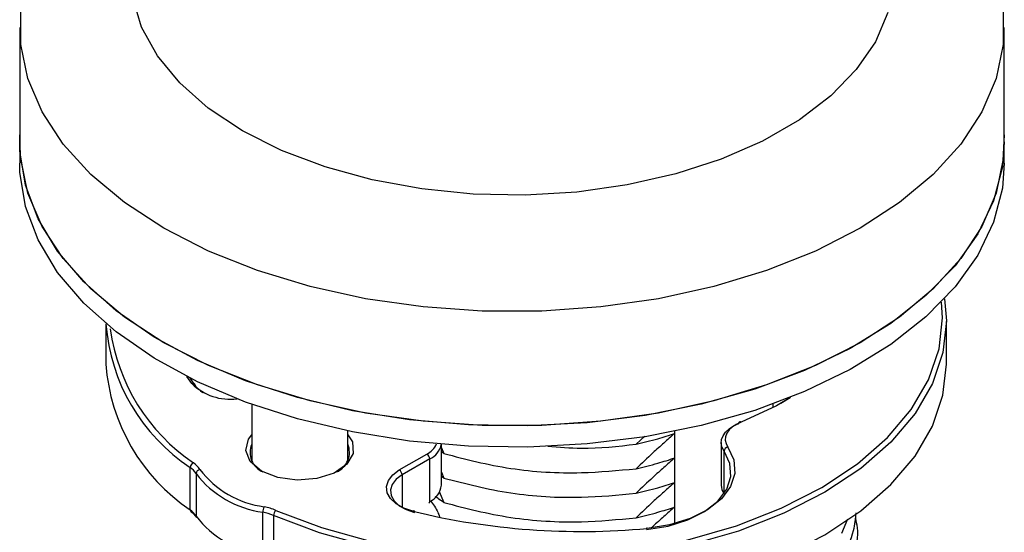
# Model space of a CAD drawing. Header units: millimetres. Extents: x 5 to 273, y 7 to 200.
# Tile 31 of 34: x 206.41 to 216.25, y 125.19 to 130.31. Entities that reach past the tile are written whole.
import ezdxf

# ---------------------------------------------------------------- set-up
doc = ezdxf.new("R2010")
doc.units = ezdxf.units.MM

msp = doc.modelspace()

# ---------------------------------------------------------------- linework, layer by layer
at = {"color": 7, "linetype": 'Continuous', "lineweight": 25}
for p, q in [((206.4127, 130.2313), (206.4127, 129.0881)), ((216.2498, 129.0881), (216.2498, 130.2313)), ((206.4113, 129.0881), (206.4113, 128.8758)), ((216.2513, 128.8758), (216.2513, 129.0881)), ((207.2727, 127.2703), (207.2727, 126.8671)), ((215.6727, 126.8671), (215.6727, 127.2917)), ((208.1324, 126.6714), (208.0805, 126.7438)), ((208.1121, 126.7279), (208.1691, 126.6479)), ((208.7299, 126.465), (208.7299, 125.9046)), ((213.9407, 126.4328), (213.9407, 126.468)), ((214.0185, 126.4755), (214.1114, 126.5327)), ((209.6899, 125.9046), (209.6899, 126.1983)), ((212.9575, 125.2659), (212.9575, 126.1952)), ((210.6259, 125.6575), (210.6259, 126.0649)), ((212.6586, 126.1484), (212.5716, 126.0664)), ((213.4226, 126.0821), (213.4226, 125.6575)), ((210.205, 125.8088), (210.4804, 125.9678)), ((210.6259, 126.0318), (210.6497, 125.9733)), ((210.6497, 125.9733), (210.6259, 125.9902)), ((210.5087, 125.9188), (210.2333, 125.7598)), ((210.5087, 125.4942), (210.5087, 125.9188)), ((208.1163, 125.4096), (208.1163, 125.8342)), ((208.1735, 125.7727), (208.1735, 125.3481)), ((210.6259, 125.7868), (210.6497, 125.7284)), ((210.6497, 125.7284), (210.6259, 125.7453)), ((210.6043, 125.5947), (210.6497, 125.4834)), ((208.8414, 124.9625), (208.8414, 125.3871)), ((208.9479, 125.3541), (208.9479, 124.9295)), ((214.6266, 125.178), (214.689, 125.3205))]:
    msp.add_line(p, q, dxfattribs=at)
at = {"color": 8, "linetype": 'Continuous', "lineweight": 25}
for p, q in [((213.4505, 125.573), (213.4505, 125.9973)), ((210.2333, 125.7598), (210.2333, 125.4333))]:
    msp.add_line(p, q, dxfattribs=at)
at = {"color": 7, "linetype": 'Continuous', "lineweight": 25, "flags": 128}
for points in [[(215.0859, 130.3802), (214.9627, 130.0885), (214.772, 129.8092), (214.5171, 129.5476), (214.2029, 129.3084), (213.8352, 129.0961), (213.4209, 128.9147), (212.9676, 128.7676), (212.4838, 128.6575), (211.9786, 128.5864), (211.4613, 128.5557), (210.9416, 128.5659), (210.4292, 128.6169), (209.9335, 128.7077), (209.4639, 128.8367), (209.0291, 129.0013), (208.6372, 129.1986), (208.2954, 129.4249), (208.0102, 129.6759), (207.7869, 129.947), (207.6296, 130.2331), (207.5412, 130.5289)], [(216.2408, 130.4027), (216.2408, 130.0598), (216.1692, 129.7195), (216.0271, 129.3865), (215.8164, 129.066), (215.5404, 128.7623), (215.203, 128.4802), (214.8092, 128.2235), (214.3646, 127.9962), (213.8758, 127.8014), (213.3499, 127.642), (212.7945, 127.5204), (212.2178, 127.4384), (211.6282, 127.3971), (211.0343, 127.3971), (210.4447, 127.4384), (209.868, 127.5204), (209.3126, 127.642), (208.7867, 127.8014), (208.2979, 127.9962), (207.8533, 128.2235), (207.4595, 128.4802), (207.1221, 128.7623), (206.8461, 129.066), (206.6354, 129.3865), (206.4933, 129.7195), (206.4217, 130.0598), (206.4217, 130.4027)], [(216.2498, 129.158), (216.2319, 128.8367), (216.1437, 128.4976), (215.9853, 128.167), (215.7591, 127.8499), (215.4682, 127.5508), (215.1171, 127.2741), (214.7107, 127.0239), (214.2551, 126.8038), (213.7568, 126.617), (213.2231, 126.4662), (212.6619, 126.3537), (212.0813, 126.2811), (211.4897, 126.2493), (210.8958, 126.259), (210.3083, 126.3099), (209.7356, 126.4014), (209.1863, 126.532), (208.6682, 126.6999), (208.189, 126.9026), (207.7555, 127.1372), (207.3743, 127.4002), (207.0507, 127.6879), (206.7895, 127.996), (206.5946, 128.32), (206.4688, 128.6551), (206.4138, 128.9967), (206.4127, 129.158)], [(216.2498, 129.0881), (216.2408, 128.9167), (216.1692, 128.5763), (216.0271, 128.2434), (215.8164, 127.9228), (215.5404, 127.6192), (215.203, 127.337), (214.8092, 127.0804), (214.3646, 126.853), (213.8758, 126.6582), (213.3499, 126.4989), (212.7945, 126.3773), (212.2178, 126.2952), (211.6282, 126.2539), (211.0343, 126.2539), (210.4447, 126.2952), (209.868, 126.3773), (209.3126, 126.4989), (208.7867, 126.6582), (208.2979, 126.853), (207.8533, 127.0804), (207.4595, 127.337), (207.1221, 127.6192), (206.8461, 127.9228), (206.6354, 128.2434), (206.4933, 128.5763), (206.4217, 128.9167), (206.4127, 129.0881)], [(216.2513, 128.8758), (216.2319, 128.6244), (216.1437, 128.2853), (215.9853, 127.9547), (215.7591, 127.6376), (215.4682, 127.3385), (215.1171, 127.0618), (214.7107, 126.8116), (214.2551, 126.5915), (213.7568, 126.4047), (213.2231, 126.2539), (212.6619, 126.1414), (212.0813, 126.0688), (211.4897, 126.037), (210.8958, 126.0467), (210.3083, 126.0976), (209.7356, 126.1891), (209.1863, 126.3197), (208.6682, 126.4876), (208.189, 126.6903), (207.7555, 126.9249), (207.3743, 127.1879), (207.0507, 127.4756), (206.7895, 127.7837), (206.5946, 128.1077), (206.4688, 128.4428), (206.4138, 128.7844), (206.4113, 128.8758)], [(215.6541, 127.5196), (215.6727, 127.2978), (215.6383, 126.9822), (215.5332, 126.672), (215.359, 126.3723), (215.1187, 126.0882), (214.8164, 125.8245), (214.4573, 125.5858), (214.0475, 125.3762), (213.5938, 125.199), (213.1041, 125.0575), (212.5867, 124.954), (212.0503, 124.8902), (211.5042, 124.8672), (210.9574, 124.8854), (210.4195, 124.9446), (209.8994, 125.0436), (209.4061, 125.1809), (208.9479, 125.3541)], [(208.9719, 125.4052), (209.4258, 125.2337), (209.9144, 125.0977), (210.4295, 124.9996), (210.9623, 124.941), (211.5039, 124.9229), (212.0448, 124.9457), (212.5761, 125.0089), (213.0886, 125.1114), (213.5736, 125.2516), (214.0229, 125.4271), (214.4289, 125.6348), (214.7846, 125.8712), (215.084, 126.1323), (215.322, 126.4137), (215.4945, 126.7106), (215.5986, 127.0179), (215.6327, 127.3304), (215.6231, 127.4872)], [(208.9479, 124.9295), (209.4061, 124.7563), (209.8994, 124.619), (210.4195, 124.52), (210.9574, 124.4608), (211.5042, 124.4426), (212.0503, 124.4656), (212.5867, 124.5294), (213.1041, 124.6329), (213.5938, 124.7744), (214.0475, 124.9516), (214.4573, 125.1612), (214.8164, 125.3999), (215.1187, 125.6636), (215.359, 125.9477), (215.5332, 126.2474), (215.6383, 126.5576), (215.6727, 126.8671)], [(208.1691, 126.6479), (208.2182, 126.5995), (208.2399, 126.5845)], [(214.1145, 126.5329), (213.974, 126.4507), (213.6203, 126.2867)], [(213.4505, 125.9973), (213.4311, 126.0345), (213.4229, 126.0732), (213.4259, 126.1121), (213.4403, 126.1501), (213.4655, 126.1862), (213.5009, 126.2194), (213.5454, 126.2486), (213.5978, 126.2731)], [(213.6203, 126.2867), (213.5731, 126.2646), (213.533, 126.2383), (213.5012, 126.2085), (213.4785, 126.176), (213.4656, 126.1417), (213.4628, 126.1067), (213.4703, 126.072), (213.4877, 126.0384)], [(213.6203, 126.2867), (213.6159, 126.2898), (213.6116, 126.2915), (213.6078, 126.2918), (213.6044, 126.2906), (213.6016, 126.288), (213.5995, 126.2842), (213.5982, 126.2791), (213.5978, 126.2731)], [(208.8281, 125.7977), (208.7159, 125.8922), (208.6705, 126.0037), (208.6979, 126.1172), (208.7299, 126.1609)], [(209.6899, 126.1609), (209.7356, 126.0895), (209.7448, 125.9751), (209.6817, 125.8664), (209.5549, 125.7783), (209.3815, 125.7226), (209.185, 125.7067), (208.9918, 125.733), (208.8281, 125.7977)], [(212.6756, 125.2148), (212.8911, 125.249), (213.0881, 125.3098), (213.2567, 125.3945), (213.3886, 125.4986), (213.4772, 125.617), (213.5179, 125.7439), (213.5089, 125.8727), (213.4505, 125.9973)], [(213.4877, 126.0384), (213.5485, 125.9089), (213.5578, 125.7749), (213.5154, 125.643), (213.4233, 125.5198), (213.2862, 125.4115), (213.1108, 125.3235), (212.9059, 125.2602), (212.6818, 125.2247)], [(210.3416, 125.3961), (210.2493, 125.4273), (210.1728, 125.4704), (210.1166, 125.5228), (210.084, 125.5816), (210.0768, 125.6432), (210.0956, 125.7039), (210.1392, 125.7602), (210.205, 125.8088)], [(210.2333, 125.7598), (210.1735, 125.7157), (210.1338, 125.6644), (210.1168, 125.6092), (210.1233, 125.5533), (210.1529, 125.4998), (210.2041, 125.4521), (210.2736, 125.413), (210.3574, 125.3846)], [(210.3416, 125.3961), (210.3446, 125.3996), (210.3476, 125.4017), (210.3504, 125.4024), (210.3528, 125.4015), (210.3548, 125.3992), (210.3562, 125.3955), (210.3569, 125.3923)], [(212.6818, 125.2247), (212.6806, 125.2285), (212.6794, 125.2309), (212.6783, 125.2319), (212.6774, 125.2313), (212.6766, 125.2291), (212.6761, 125.2256), (212.6759, 125.2242)]]:
    msp.add_lwpolyline(points, dxfattribs=at)
at = {"color": 7, "linetype": 'Continuous', "lineweight": 25}
for centre, radius, start, end in [((209.1509, 127.4076), 1.8831, 184.18381, 236.67073), ((209.2287, 127.4797), 1.9298, 187.8059, 235.95153), ((209.1805, 126.9984), 1.9123, 183.93719, 236.18567), ((208.1425, 126.6467), 0.0267, 2.63343, 112.12833), ((208.5159, 127.0652), 0.5497, 225.75497, 277.08834), ((208.9239, 125.984), 0.2107, 157.01127, 247.33956), ((209.496, 125.984), 0.2107, 292.66044, 22.98873), ((210.4247, 126.1047), 0.204, 294.32495, 348.77733), ((210.4473, 125.916), 0.0615, 2.60548, 57.39452), ((213.4968, 125.9928), 0.0465, 101.23661, 174.52736), ((208.1712, 125.8307), 0.0551, 114.68765, 176.34931), ((207.9954, 125.6754), 0.256, 32.56512, 53.35533), ((207.9774, 125.6475), 0.2327, 32.56512, 53.35533), ((208.2188, 125.7683), 0.0455, 99.63182, 174.34087), ((208.9758, 126.3911), 1.0129, 217.62489, 262.38048), ((208.9843, 126.409), 0.9761, 217.62489, 262.38048), ((210.1719, 125.7571), 0.0615, 2.60548, 57.39452), ((210.4293, 125.6748), 0.1973, 293.72083, 354.95903), ((213.5696, 125.659), 0.1471, 180.56849, 215.9341), ((210.4891, 125.4921), 0.0197, 305.01333, 6.29885), ((208.1378, 125.4082), 0.0216, 176.36967, 228.74565), ((207.9774, 125.2229), 0.2327, 32.56512, 53.35533), ((208.9609, 125.3866), 0.1195, 152.60187, 179.73257), ((208.7351, 124.8564), 0.5413, 66.84855, 78.66917), ((208.7379, 124.8578), 0.5954, 66.84855, 78.66917), ((209.0186, 125.3521), 0.0707, 131.25641, 178.35737), ((212.0245, 132.3125), 7.1182, 256.32438, 275.29846), ((208.9758, 125.9665), 1.0129, 217.62489, 262.38048), ((208.1983, 125.3478), 0.0248, 179.28236, 211.90639)]:
    msp.add_arc(centre, radius, start, end, dxfattribs=at)
at = {"color": 8, "linetype": 'Continuous', "lineweight": 25}
msp.add_arc((210.3869, 126.1538), 0.2082, 296.70153, 335.996, dxfattribs=at)
at = {"color": 7, "linetype": 'Continuous', "lineweight": 25}
for points, knots in [([(212.9572, 126.1738), (212.9208, 126.1421), (212.8479, 126.0787), (212.7192, 125.9618), (212.6275, 125.8746), (212.5716, 125.8214)], [0, 0, 0, 0, 0.2805333, 0.5610619, 1, 1, 1, 1]), ([(212.5716, 126.0664), (212.6076, 126.0748), (212.6796, 126.0916), (212.8079, 126.1259), (212.9009, 126.1557), (212.9572, 126.1738)], [0, 0, 0, 0, 0.282862, 0.565729, 1, 1, 1, 1]), ([(211.6885, 126.0475), (211.8003, 126.0379), (212.0939, 126.0126), (212.389, 126.0458), (212.5716, 126.0664)], [0, 0, 0, 0, 0.380942, 1, 1, 1, 1]), ([(210.6497, 125.9733), (210.8685, 125.9169), (211.3023, 125.805), (211.9727, 125.7647), (212.3897, 125.8042), (212.5716, 125.8214)], [0, 0, 0, 0, 0.364556, 0.722843, 1, 1, 1, 1]), ([(212.9572, 125.9288), (212.9208, 125.8971), (212.8479, 125.8338), (212.7192, 125.7169), (212.6275, 125.6297), (212.5716, 125.5765)], [0, 0, 0, 0, 0.280533, 0.561062, 1, 1, 1, 1]), ([(212.5716, 125.8214), (212.6076, 125.8298), (212.6796, 125.8467), (212.8079, 125.8809), (212.9009, 125.9107), (212.9572, 125.9288)], [0, 0, 0, 0, 0.282862, 0.565729, 1, 1, 1, 1]), ([(210.6497, 125.7284), (210.8685, 125.6719), (211.3023, 125.56), (211.9727, 125.5198), (212.3897, 125.5592), (212.5716, 125.5765)], [0, 0, 0, 0, 0.364556, 0.722843, 1, 1, 1, 1]), ([(212.9572, 125.6838), (212.9208, 125.6522), (212.8479, 125.5888), (212.7192, 125.4719), (212.6275, 125.3847), (212.5716, 125.3315)], [0, 0, 0, 0, 0.280533, 0.561062, 1, 1, 1, 1]), ([(212.5716, 125.5765), (212.6076, 125.5849), (212.6796, 125.6017), (212.8079, 125.636), (212.9009, 125.6658), (212.9572, 125.6838)], [0, 0, 0, 0, 0.282862, 0.565729, 1, 1, 1, 1]), ([(210.5183, 125.5026), (210.5443, 125.4656), (210.5794, 125.4152), (210.6019, 125.3565), (210.6079, 125.3411)], [0, 0, 0, 0, 0.736481, 1, 1, 1, 1]), ([(210.6497, 125.4834), (210.635, 125.4944), (210.6117, 125.5117), (210.5763, 125.5336), (210.5632, 125.5417)], [0, 0, 0, 0, 0.630305, 1, 1, 1, 1]), ([(210.6497, 125.4834), (210.8685, 125.427), (211.3023, 125.3151), (211.9727, 125.2748), (212.3897, 125.3143), (212.5716, 125.3315)], [0, 0, 0, 0, 0.364556, 0.722843, 1, 1, 1, 1]), ([(208.1239, 125.3917), (208.1379, 125.3798), (208.1595, 125.3613), (208.1725, 125.3418), (208.1771, 125.3349)], [0, 0, 0, 0, 0.645167, 1, 1, 1, 1]), ([(212.5716, 125.3315), (212.6076, 125.3399), (212.6796, 125.3567), (212.8079, 125.391), (212.9009, 125.4208), (212.9572, 125.4389)], [0, 0, 0, 0, 0.282862, 0.565729, 1, 1, 1, 1]), ([(212.9572, 125.4389), (212.9208, 125.4071), (212.848, 125.3437), (212.768, 125.2718), (212.7247, 125.2309), (212.7172, 125.2238)], [0, 0, 0, 0, 0.452581, 0.905154, 1, 1, 1, 1]), ([(214.6266, 124.933), (214.6742, 125.0225), (214.7522, 125.1694), (214.7655, 125.3224), (214.7707, 125.3822)], [0, 0, 0, 0, 0.609509, 1, 1, 1, 1]), ([(214.6266, 124.688), (214.67, 124.7776), (214.756, 124.955), (214.8037, 125.1736), (214.7714, 125.2961), (214.763, 125.328)], [0, 0, 0, 0, 0.4296478, 0.8511836, 1, 1, 1, 1])]:
    msp.add_open_spline(points, degree=3, knots=knots, dxfattribs=at)

doc.saveas('drawing.dxf')
